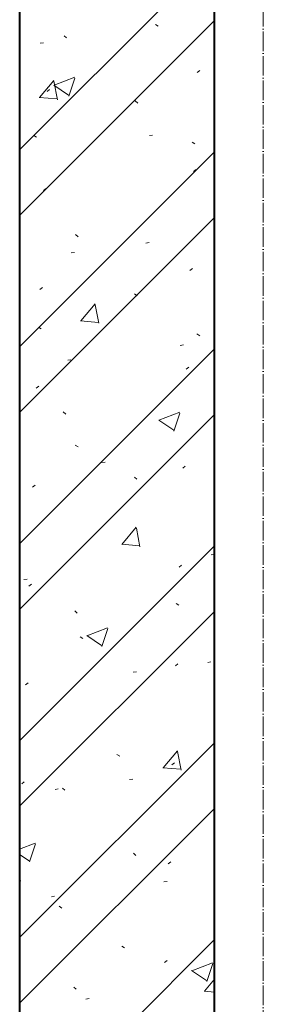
# Model space of a CAD drawing. Header units: millimetres. Extents: x -816133 to 919604, y 87941 to 147341.
# Tile 89 of 201: x -38302 to -38052, y 136502 to 137513. Entities that reach past the tile are written whole.
import ezdxf

# ---------------------------------------------------------------- set-up
doc = ezdxf.new("R2010")
doc.units = ezdxf.units.MM
doc.linetypes.add('Линия сетки', pattern=[25, 20, -2.5, 0, -2.5])
for name, color, linetype, lineweight in [('A-200-M_WALL_INT', 7, 'Continuous', 18), ('A-200-M_WALL_PAT', 7, 'Continuous', 40), ('Z-030-M_GRID', 7, 'Continuous', 9), ('СС-011-ПОЖ-СИГНАЛИЗАЦИЯ', 1, 'Continuous', 30)]:
    doc.layers.add(name, color=color, linetype=linetype, lineweight=lineweight)

# ---------------------------------------------------------------- blocks, each defined once
blk = doc.blocks.new('10эт')
at = {"layer": 'A-200-M_WALL_INT', "color": 9, "lineweight": 40}
for p, q in [((322001.7, 136451.1), (322001.7, 129901.1)), ((322201.7, 130651.1), (322201.7, 136451.1))]:
    blk.add_line(p, q, dxfattribs=at)
at = {"layer": 'A-200-M_WALL_PAT', "color": 9, "linetype": 'Continuous', "lineweight": 9}
for p, q in [((322001.7, 136256.2), (322196.6, 136451.1)), ((322001.7, 136188.9), (322201.7, 136388.9)), ((322141, 136385), (322143.8, 136383.2)), ((322047.4, 136373.4), (322049.9, 136371.1)), ((322022.7, 136365.8), (322026.1, 136366.2)), ((322183.8, 136335.5), (322186.5, 136337.6)), ((322022.1, 136310.1), (322036.8, 136327.6)), ((322037, 136322.5), (322058.3, 136330.7)), ((322052.3, 136311.4), (322058.5, 136329.9)), ((322029.8, 136316), (322032.5, 136318.1)), ((322036.8, 136322.7), (322052, 136312.5)), ((322040.5, 136307.6), (322036.9, 136326.7)), ((322021.9, 136310.1), (322040.2, 136308.5)), ((322120.4, 136306.5), (322122.9, 136304.2)), ((322016.1, 136271), (322018.9, 136269.2)), ((322134.8, 136270.9), (322138.2, 136271.3)), ((322178.8, 136264.1), (322181.6, 136262.3)), ((322001.7, 136054.1), (322201.7, 136254.1)), ((322180.1, 136234.1), (322182.7, 136236.1)), ((322026.1, 136214.6), (322028.8, 136216.6)), ((322001.7, 135986.8), (322201.7, 136186.8)), ((322059.1, 136169.3), (322061.6, 136167)), ((322131.2, 136160.7), (322134.5, 136161.2)), ((322054.6, 136150.6), (322058, 136151.1)), ((322176.4, 136132.6), (322179, 136134.7)), ((322022.4, 136113.1), (322025.1, 136115.1)), ((322119.5, 136108.4), (322122.3, 136106.6)), ((322064.4, 136080.8), (322079.1, 136098.3)), ((322082.8, 136078.3), (322079.2, 136097.4)), ((322064.2, 136080.8), (322082.5, 136079.2)), ((322021, 136074.3), (322023.8, 136072.5)), ((322183.7, 136067.4), (322186.6, 136065.6)), ((322166.4, 136055.7), (322169.8, 136056.1)), ((322001.7, 135852.1), (322201.7, 136052.1)), ((322051, 136040.5), (322054.3, 136040.9)), ((322172.7, 136031.1), (322175.3, 136033.2)), ((322018.7, 136011.6), (322021.4, 136013.7)), ((322001.7, 135784.7), (322201.7, 135984.7)), ((322046.5, 135987.4), (322049, 135985.2)), ((322144.7, 135978.8), (322166.1, 135987)), ((322160.1, 135967.7), (322166.2, 135986.1)), ((322144.6, 135979), (322159.8, 135968.7)), ((322058.8, 135953.4), (322061.6, 135951.6)), ((322086.2, 135935.5), (322089.6, 135935.9)), ((322169, 135929.7), (322171.6, 135931.7)), ((322119.5, 135920.5), (322122, 135918.3)), ((322015, 135910.2), (322017.7, 135912.2)), ((322106.7, 135851.5), (322121.4, 135869.1)), ((322125, 135849), (322121.5, 135868.1)), ((322001.7, 135650), (322201.7, 135850)), ((322106.5, 135851.6), (322124.7, 135850)), ((322198.3, 135840.6), (322201.7, 135841)), ((322165.3, 135828.2), (322167.9, 135830.3)), ((322006.1, 135815.3), (322009.4, 135815.7)), ((322011.3, 135808.7), (322014, 135810.7)), ((322001.7, 135796.2), (322002.3, 135795.9)), ((322001.7, 135582.7), (322201.7, 135782.7)), ((322058.2, 135783.3), (322060.7, 135781)), ((322162.2, 135790.8), (322165, 135789)), ((322070.6, 135757.8), (322091.9, 135766)), ((322085.9, 135746.7), (322092.1, 135765.1)), ((322063.7, 135756.7), (322066.6, 135754.9)), ((322070.5, 135757.9), (322085.6, 135747.7)), ((322161.6, 135726.7), (322164.2, 135728.8)), ((322194.7, 135730.4), (322198, 135730.9)), ((322118.2, 135720.4), (322121.5, 135720.8)), ((322007.6, 135707.2), (322010.3, 135709.3)), ((322001.7, 135448), (322201.7, 135648)), ((322101.5, 135635.9), (322104.4, 135634.1)), ((322149, 135622.3), (322163.7, 135639.8)), ((322167.3, 135619.8), (322163.8, 135638.9)), ((322148.8, 135622.3), (322167, 135620.7)), ((322157.8, 135625.3), (322160.5, 135627.3)), ((322114.5, 135610.2), (322117.8, 135610.7)), ((322003.9, 135605.8), (322006.5, 135607.8)), ((322038, 135600.1), (322041.3, 135600.6)), ((322045.6, 135601.5), (322048.1, 135599.2)), ((322001.7, 135380.6), (322201.7, 135580.6)), ((322001.7, 135538.8), (322017.7, 135544.9)), ((322011.7, 135525.6), (322017.9, 135544.1)), ((322001.7, 135533.2), (322011.5, 135526.7)), ((322118.7, 135534.6), (322121.1, 135532.3)), ((322154.1, 135523.8), (322156.8, 135525.9)), ((322001.7, 135505.5), (322002.8, 135506.3)), ((322149.8, 135505.2), (322153.1, 135505.6)), ((322034.3, 135490), (322037.6, 135490.4)), ((322042.2, 135480.1), (322045, 135478.3)), ((322001.7, 135245.9), (322201.7, 135445.9)), ((322106.4, 135439.2), (322109.3, 135437.4)), ((322150.4, 135422.4), (322153.1, 135424.4)), ((322178.3, 135414), (322199.7, 135422.2)), ((322193.7, 135402.9), (322199.8, 135421.3)), ((322178.2, 135414.2), (322193.4, 135404)), ((322191.3, 135393), (322201.7, 135405.4)), ((322057.3, 135397.3), (322059.8, 135395.1)), ((322191.1, 135393), (322201.7, 135392.1)), ((322069.6, 135385), (322072.9, 135385.4))]:
    blk.add_line(p, q, dxfattribs=at)
at = {"layer": 'Z-030-M_GRID', "color": 9, "linetype": 'Линия сетки'}
blk.add_line((322251.7, 116076.8), (322251.7, 137026.1), dxfattribs=at)

msp = doc.modelspace()

# ---------------------------------------------------------------- block references
at = {"layer": 'СС-011-ПОЖ-СИГНАЛИЗАЦИЯ', "color": 9, "lineweight": 30}
msp.add_blockref('10эт', (-360303.7, 1122.9), dxfattribs=at)

doc.saveas('drawing.dxf')
